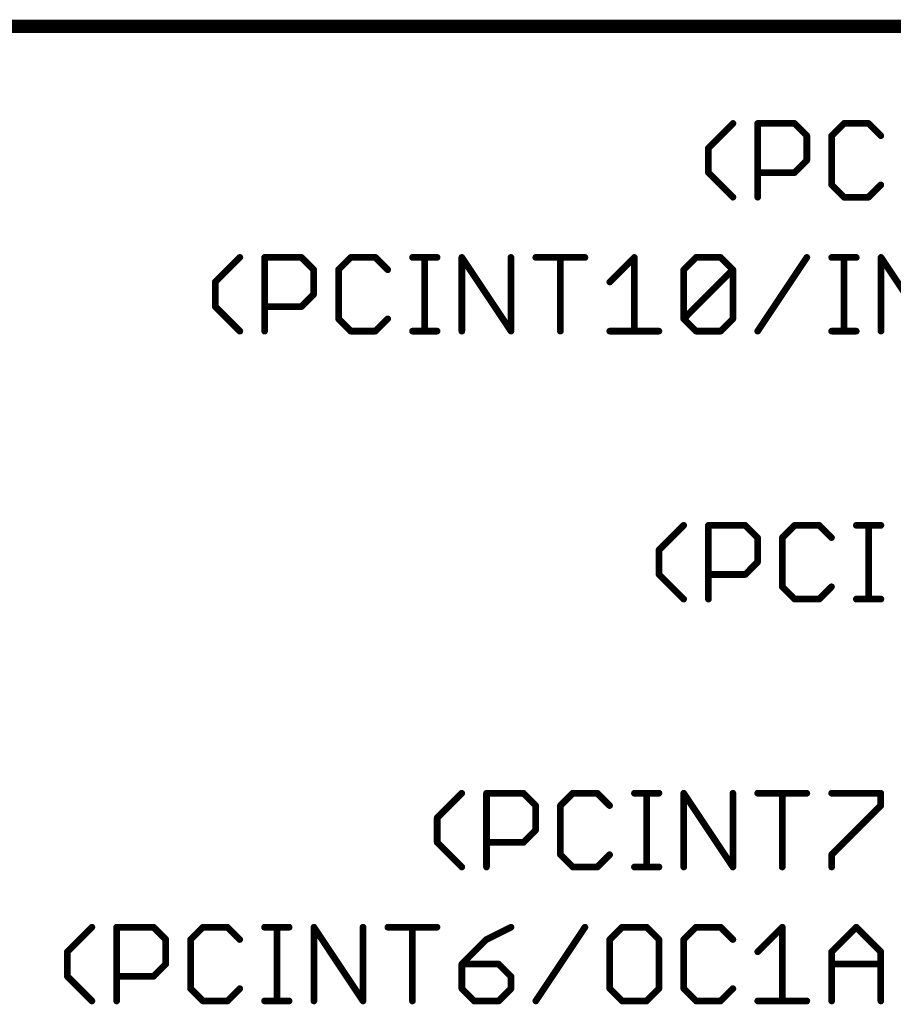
# Model space of a CAD drawing. Extents: x -3 to 170, y -3 to 86.
# Tile 8 of 27: x 30 to 47, y 65 to 84. Entities that reach past the tile are written whole.
import ezdxf

# ---------------------------------------------------------------- set-up
doc = ezdxf.new("R2010")
doc.units = 0
doc.layers.add('94', color=14, linetype='CONTINUOUS')
doc.layers.add('95', color=251, linetype='CONTINUOUS')

msp = doc.modelspace()

# ---------------------------------------------------------------- linework, layer by layer
at = {"layer": '94', "const_width": 0.254}
msp.add_lwpolyline([(25.4, 83.82), (73.66, 83.82)], dxfattribs=at)
at = {"layer": '95', "const_width": 0.127}
for points in [[(43.3211, 81.5136), (43.7872, 81.9797)], [(44.2566, 80.5815), (44.2566, 81.9797)], [(44.2566, 81.9797), (44.9557, 81.9797)], [(44.9557, 81.9797), (45.1888, 81.7467)], [(45.8929, 81.9797), (45.6599, 81.7467)], [(46.359, 81.9797), (45.8929, 81.9797)], [(46.592, 81.7467), (46.359, 81.9797)], [(45.1888, 81.7467), (45.1888, 81.2806)], [(45.6599, 81.7467), (45.6599, 80.8145)], [(43.3211, 81.0476), (43.3211, 81.5136)], [(45.1888, 81.2806), (44.9557, 81.0476)], [(43.7872, 80.5815), (43.3211, 81.0476)], [(44.9557, 81.0476), (44.2566, 81.0476)], [(45.6599, 80.8145), (45.8929, 80.5815)], [(46.359, 80.5815), (46.592, 80.8145)], [(45.8929, 80.5815), (46.359, 80.5815)], [(33.9659, 78.9736), (34.432, 79.4397)], [(34.9014, 78.0415), (34.9014, 79.4397)], [(34.9014, 79.4397), (35.6005, 79.4397)], [(35.6005, 79.4397), (35.8336, 79.2067)], [(36.5377, 79.4397), (36.3047, 79.2067)], [(37.0038, 79.4397), (36.5377, 79.4397)], [(37.2368, 79.2067), (37.0038, 79.4397)], [(37.708, 79.4397), (38.1741, 79.4397)], [(37.941, 78.0415), (37.941, 79.4397)], [(38.6435, 78.0415), (38.6435, 79.4397)], [(38.6435, 79.4397), (39.5756, 78.0415)], [(39.5756, 78.0415), (39.5756, 79.4397)], [(40.0468, 79.4397), (40.9789, 79.4397)], [(40.5129, 78.0415), (40.5129, 79.4397)], [(41.4501, 78.9736), (41.9161, 79.4397)], [(41.9161, 79.4397), (41.9161, 78.0415)], [(42.8533, 79.2067), (43.0864, 79.4397)], [(43.0864, 79.4397), (43.5524, 79.4397)], [(43.5524, 79.4397), (43.7855, 79.2067)], [(44.2566, 78.0415), (45.1888, 79.4397)], [(45.6599, 79.4397), (46.126, 79.4397)], [(45.8929, 78.0415), (45.8929, 79.4397)], [(46.5954, 78.0415), (46.5954, 79.4397)], [(46.5954, 79.4397), (47.5276, 78.0415)], [(35.8336, 79.2067), (35.8336, 78.7406)], [(36.3047, 79.2067), (36.3047, 78.2745)], [(42.8533, 78.2745), (42.8533, 79.2067)], [(42.8533, 78.2745), (43.7855, 79.2067)], [(43.7855, 79.2067), (43.7855, 78.2745)], [(33.9659, 78.5076), (33.9659, 78.9736)], [(35.8336, 78.7406), (35.6005, 78.5076)], [(34.432, 78.0415), (33.9659, 78.5076)], [(35.6005, 78.5076), (34.9014, 78.5076)], [(36.3047, 78.2745), (36.5377, 78.0415)], [(37.0038, 78.0415), (37.2368, 78.2745)], [(43.0864, 78.0415), (42.8533, 78.2745)], [(43.7855, 78.2745), (43.5524, 78.0415)], [(36.5377, 78.0415), (37.0038, 78.0415)], [(37.708, 78.0415), (38.1741, 78.0415)], [(41.4501, 78.0415), (42.3822, 78.0415)], [(43.5524, 78.0415), (43.0864, 78.0415)], [(45.6599, 78.0415), (46.126, 78.0415)], [(42.3856, 73.8936), (42.8517, 74.3597)], [(43.3211, 72.9615), (43.3211, 74.3597)], [(43.3211, 74.3597), (44.0202, 74.3597)], [(44.0202, 74.3597), (44.2532, 74.1267)], [(44.9574, 74.3597), (44.7244, 74.1267)], [(45.4235, 74.3597), (44.9574, 74.3597)], [(45.6565, 74.1267), (45.4235, 74.3597)], [(46.1277, 74.3597), (46.5937, 74.3597)], [(46.3607, 72.9615), (46.3607, 74.3597)], [(44.2532, 74.1267), (44.2532, 73.6606)], [(44.7244, 74.1267), (44.7244, 73.1945)], [(42.3856, 73.4276), (42.3856, 73.8936)], [(44.2532, 73.6606), (44.0202, 73.4276)], [(42.8517, 72.9615), (42.3856, 73.4276)], [(44.0202, 73.4276), (43.3211, 73.4276)], [(44.7244, 73.1945), (44.9574, 72.9615)], [(45.4235, 72.9615), (45.6565, 73.1945)], [(44.9574, 72.9615), (45.4235, 72.9615)], [(46.1277, 72.9615), (46.5937, 72.9615)], [(38.1758, 68.8136), (38.6418, 69.2797)], [(39.1113, 67.8815), (39.1113, 69.2797)], [(39.1113, 69.2797), (39.8104, 69.2797)], [(39.8104, 69.2797), (40.0434, 69.0467)], [(40.7476, 69.2797), (40.5146, 69.0467)], [(41.2137, 69.2797), (40.7476, 69.2797)], [(41.4467, 69.0467), (41.2137, 69.2797)], [(41.9178, 69.2797), (42.3839, 69.2797)], [(42.1509, 67.8815), (42.1509, 69.2797)], [(42.8533, 67.8815), (42.8533, 69.2797)], [(42.8533, 69.2797), (43.7855, 67.8815)], [(43.7855, 67.8815), (43.7855, 69.2797)], [(44.2566, 69.2797), (45.1888, 69.2797)], [(44.7227, 67.8815), (44.7227, 69.2797)], [(45.6599, 69.2797), (46.592, 69.2797)], [(46.592, 69.2797), (46.592, 69.0467)], [(40.0434, 69.0467), (40.0434, 68.5806)], [(40.5146, 69.0467), (40.5146, 68.1145)], [(46.592, 69.0467), (45.6599, 68.1145)], [(38.1758, 68.3476), (38.1758, 68.8136)], [(40.0434, 68.5806), (39.8104, 68.3476)], [(38.6418, 67.8815), (38.1758, 68.3476)], [(39.8104, 68.3476), (39.1113, 68.3476)], [(40.5146, 68.1145), (40.7476, 67.8815)], [(41.2137, 67.8815), (41.4467, 68.1145)], [(45.6599, 68.1145), (45.6599, 67.8815)], [(40.7476, 67.8815), (41.2137, 67.8815)], [(41.9178, 67.8815), (42.3839, 67.8815)], [(31.1594, 66.2736), (31.6254, 66.7397)], [(32.0949, 65.3415), (32.0949, 66.7397)], [(32.0949, 66.7397), (32.794, 66.7397)], [(32.794, 66.7397), (33.027, 66.5067)], [(33.7312, 66.7397), (33.4982, 66.5067)], [(34.1973, 66.7397), (33.7312, 66.7397)], [(34.4303, 66.5067), (34.1973, 66.7397)], [(34.9014, 66.7397), (35.3675, 66.7397)], [(35.1345, 65.3415), (35.1345, 66.7397)], [(35.837, 65.3415), (35.837, 66.7397)], [(35.837, 66.7397), (36.7691, 65.3415)], [(36.7691, 65.3415), (36.7691, 66.7397)], [(37.2402, 66.7397), (38.1724, 66.7397)], [(37.7063, 65.3415), (37.7063, 66.7397)], [(39.5756, 66.7397), (39.1096, 66.5067)], [(40.0468, 65.3415), (40.9789, 66.7397)], [(41.6831, 66.7397), (41.4501, 66.5067)], [(42.1492, 66.7397), (41.6831, 66.7397)], [(42.3822, 66.5067), (42.1492, 66.7397)], [(43.0864, 66.7397), (42.8533, 66.5067)], [(43.5524, 66.7397), (43.0864, 66.7397)], [(43.7855, 66.5067), (43.5524, 66.7397)], [(44.2566, 66.2736), (44.7227, 66.7397)], [(44.7227, 66.7397), (44.7227, 65.3415)], [(45.6599, 66.2736), (46.126, 66.7397)], [(46.126, 66.7397), (46.592, 66.2736)], [(33.027, 66.5067), (33.027, 66.0406)], [(33.4982, 66.5067), (33.4982, 65.5745)], [(39.1096, 66.5067), (38.6435, 66.0406)], [(41.4501, 66.5067), (41.4501, 65.5745)], [(42.3822, 65.5745), (42.3822, 66.5067)], [(42.8533, 66.5067), (42.8533, 65.5745)], [(31.1594, 65.8076), (31.1594, 66.2736)], [(45.6599, 65.3415), (45.6599, 66.2736)], [(46.592, 66.2736), (46.592, 65.3415)], [(33.027, 66.0406), (32.794, 65.8076)], [(38.6435, 66.0406), (38.6435, 65.5745)], [(39.3426, 66.0406), (38.6435, 66.0406)], [(39.5756, 65.8076), (39.3426, 66.0406)], [(45.6599, 66.0406), (46.592, 66.0406)], [(31.6254, 65.3415), (31.1594, 65.8076)], [(32.794, 65.8076), (32.0949, 65.8076)], [(39.5756, 65.5745), (39.5756, 65.8076)], [(33.4982, 65.5745), (33.7312, 65.3415)], [(34.1973, 65.3415), (34.4303, 65.5745)], [(38.6435, 65.5745), (38.8765, 65.3415)], [(39.3426, 65.3415), (39.5756, 65.5745)], [(41.4501, 65.5745), (41.6831, 65.3415)], [(42.1492, 65.3415), (42.3822, 65.5745)], [(42.8533, 65.5745), (43.0864, 65.3415)], [(43.5524, 65.3415), (43.7855, 65.5745)], [(33.7312, 65.3415), (34.1973, 65.3415)], [(34.9014, 65.3415), (35.3675, 65.3415)], [(38.8765, 65.3415), (39.3426, 65.3415)], [(41.6831, 65.3415), (42.1492, 65.3415)], [(43.0864, 65.3415), (43.5524, 65.3415)], [(44.2566, 65.3415), (45.1887, 65.3415)]]:
    msp.add_lwpolyline(points, dxfattribs=at)
at = {"layer": '95', "const_width": 0.0635}
for points in [[(43.8096, 81.9572, 1), (43.7647, 82.0021)], [(44.2884, 81.9797, 1), (44.2249, 81.9797)], [(44.2566, 82.0114, 1), (44.2566, 81.9479)], [(44.9782, 82.0021, 1), (44.9333, 81.9572)], [(44.9557, 81.9479, 1), (44.9557, 82.0114)], [(45.8929, 82.0114, 1), (45.8929, 81.9479)], [(45.9154, 81.9572, 1), (45.8705, 82.0021)], [(46.3815, 82.0021, 1), (46.3366, 81.9572)], [(46.359, 81.9479, 1), (46.359, 82.0114)], [(45.2205, 81.7467, 1), (45.157, 81.7467)], [(45.1663, 81.7242, 1), (45.2112, 81.7691)], [(45.6917, 81.7467, 1), (45.6282, 81.7467)], [(45.6375, 81.7691, 1), (45.6824, 81.7242)], [(46.5696, 81.7242, 1), (46.6145, 81.7691)], [(43.3529, 81.5136, 1), (43.2894, 81.5136)], [(43.2987, 81.5361, 1), (43.3436, 81.4912)], [(45.157, 81.2806, 1), (45.2205, 81.2806)], [(45.2112, 81.2581, 1), (45.1663, 81.303)], [(43.2894, 81.0476, 1), (43.3529, 81.0476)], [(43.3436, 81.07, 1), (43.2987, 81.0251)], [(44.2566, 81.0793, 1), (44.2566, 81.0158)], [(44.9333, 81.07, 1), (44.9782, 81.0251)], [(44.9557, 81.0158, 1), (44.9557, 81.0793)], [(45.6282, 80.8145, 1), (45.6917, 80.8145)], [(45.6824, 80.837, 1), (45.6375, 80.7921)], [(46.6145, 80.7921, 1), (46.5696, 80.837)], [(43.7647, 80.559, 1), (43.8096, 80.604)], [(44.2249, 80.5815, 1), (44.2884, 80.5815)], [(45.8929, 80.6133, 1), (45.8929, 80.5498)], [(45.8705, 80.559, 1), (45.9154, 80.604)], [(46.3366, 80.604, 1), (46.3815, 80.559)], [(46.359, 80.5498, 1), (46.359, 80.6133)], [(34.4544, 79.4172, 1), (34.4095, 79.4621)], [(34.9332, 79.4397, 1), (34.8697, 79.4397)], [(34.9014, 79.4714, 1), (34.9014, 79.4079)], [(35.623, 79.4621, 1), (35.5781, 79.4172)], [(35.6005, 79.4079, 1), (35.6005, 79.4714)], [(36.5377, 79.4714, 1), (36.5377, 79.4079)], [(36.5602, 79.4172, 1), (36.5153, 79.4621)], [(37.0263, 79.4621, 1), (36.9814, 79.4172)], [(37.0038, 79.4079, 1), (37.0038, 79.4714)], [(37.708, 79.4714, 1), (37.708, 79.4079)], [(37.9728, 79.4397, 1), (37.9093, 79.4397)], [(38.1741, 79.4079, 1), (38.1741, 79.4714)], [(38.6753, 79.4397, 1), (38.6118, 79.4397)], [(38.6699, 79.4573, 1), (38.6171, 79.4221)], [(39.6074, 79.4397, 1), (39.5439, 79.4397)], [(40.0468, 79.4714, 1), (40.0468, 79.4079)], [(40.5446, 79.4397, 1), (40.4811, 79.4397)], [(40.9789, 79.4079, 1), (40.9789, 79.4714)], [(41.9479, 79.4397, 1), (41.8844, 79.4397)], [(41.9386, 79.4172, 1), (41.8937, 79.4621)], [(43.0864, 79.4714, 1), (43.0864, 79.4079)], [(43.1088, 79.4172, 1), (43.0639, 79.4621)], [(43.5749, 79.4621, 1), (43.53, 79.4172)], [(43.5524, 79.4079, 1), (43.5524, 79.4714)], [(45.2152, 79.4221, 1), (45.1623, 79.4573)], [(45.6599, 79.4714, 1), (45.6599, 79.4079)], [(45.9247, 79.4397, 1), (45.8612, 79.4397)], [(46.126, 79.4079, 1), (46.126, 79.4714)], [(46.6272, 79.4397, 1), (46.5637, 79.4397)], [(46.6218, 79.4573, 1), (46.569, 79.4221)], [(35.8653, 79.2067, 1), (35.8018, 79.2067)], [(35.8111, 79.1842, 1), (35.856, 79.2291)], [(36.3365, 79.2067, 1), (36.273, 79.2067)], [(36.2823, 79.2291, 1), (36.3272, 79.1842)], [(37.2144, 79.1842, 1), (37.2593, 79.2291)], [(42.8851, 79.2067, 1), (42.8216, 79.2067)], [(42.8309, 79.2291, 1), (42.8758, 79.1842)], [(43.8172, 79.2067, 1), (43.7537, 79.2067)], [(43.8079, 79.1842, 1), (43.763, 79.2291)], [(43.763, 79.1842, 1), (43.8079, 79.2291)], [(33.9977, 78.9736, 1), (33.9342, 78.9736)], [(33.9435, 78.9961, 1), (33.9884, 78.9512)], [(41.4276, 78.9961, 1), (41.4725, 78.9512)], [(35.856, 78.7181, 1), (35.8111, 78.763)], [(35.8018, 78.7406, 1), (35.8653, 78.7406)], [(33.9342, 78.5076, 1), (33.9977, 78.5076)], [(33.9884, 78.53, 1), (33.9435, 78.4851)], [(34.9014, 78.5393, 1), (34.9014, 78.4758)], [(35.5781, 78.53, 1), (35.623, 78.4851)], [(35.6005, 78.4758, 1), (35.6005, 78.5393)], [(36.273, 78.2745, 1), (36.3365, 78.2745)], [(36.3272, 78.297, 1), (36.2823, 78.2521)], [(37.2593, 78.2521, 1), (37.2144, 78.297)], [(42.8216, 78.2745, 1), (42.8851, 78.2745)], [(42.8758, 78.297, 1), (42.8309, 78.2521)], [(42.8309, 78.297, 1), (42.8758, 78.2521)], [(43.7537, 78.2745, 1), (43.8172, 78.2745)], [(43.8079, 78.2521, 1), (43.763, 78.297)], [(34.4095, 78.019, 1), (34.4544, 78.064)], [(34.8697, 78.0415, 1), (34.9332, 78.0415)], [(36.5377, 78.0733, 1), (36.5377, 78.0097)], [(36.5153, 78.019, 1), (36.5602, 78.064)], [(36.9814, 78.064, 1), (37.0263, 78.019)], [(37.0038, 78.0097, 1), (37.0038, 78.0733)], [(37.708, 78.0733, 1), (37.708, 78.0097)], [(37.9093, 78.0415, 1), (37.9728, 78.0415)], [(38.1741, 78.0097, 1), (38.1741, 78.0733)], [(38.6118, 78.0415, 1), (38.6753, 78.0415)], [(39.5439, 78.0415, 1), (39.6074, 78.0415)], [(39.5492, 78.0239, 1), (39.6021, 78.0591)], [(40.4811, 78.0415, 1), (40.5446, 78.0415)], [(41.4501, 78.0733, 1), (41.4501, 78.0097)], [(41.8844, 78.0415, 1), (41.9479, 78.0415)], [(42.3822, 78.0097, 1), (42.3822, 78.0733)], [(43.0864, 78.0733, 1), (43.0864, 78.0097)], [(43.0639, 78.019, 1), (43.1088, 78.064)], [(43.53, 78.064, 1), (43.5749, 78.019)], [(43.5524, 78.0097, 1), (43.5524, 78.0733)], [(44.2302, 78.0591, 1), (44.283, 78.0239)], [(45.6599, 78.0733, 1), (45.6599, 78.0097)], [(45.8612, 78.0415, 1), (45.9247, 78.0415)], [(46.126, 78.0097, 1), (46.126, 78.0733)], [(46.5637, 78.0415, 1), (46.6272, 78.0415)], [(42.8741, 74.3372, 1), (42.8292, 74.3821)], [(43.3529, 74.3597, 1), (43.2894, 74.3597)], [(43.3211, 74.3914, 1), (43.3211, 74.3279)], [(44.0427, 74.3821, 1), (43.9978, 74.3372)], [(44.0202, 74.3279, 1), (44.0202, 74.3914)], [(44.9574, 74.3914, 1), (44.9574, 74.3279)], [(44.9799, 74.3372, 1), (44.935, 74.3821)], [(45.4459, 74.3821, 1), (45.401, 74.3372)], [(45.4235, 74.3279, 1), (45.4235, 74.3914)], [(46.1277, 74.3914, 1), (46.1277, 74.3279)], [(46.3925, 74.3597, 1), (46.3289, 74.3597)], [(46.5937, 74.3279, 1), (46.5937, 74.3914)], [(44.285, 74.1267, 1), (44.2215, 74.1267)], [(44.2308, 74.1042, 1), (44.2757, 74.1491)], [(44.7561, 74.1267, 1), (44.6926, 74.1267)], [(44.7019, 74.1491, 1), (44.7468, 74.1042)], [(45.6341, 74.1042, 1), (45.679, 74.1491)], [(42.4173, 73.8936, 1), (42.3538, 73.8936)], [(42.3631, 73.9161, 1), (42.408, 73.8712)], [(44.2215, 73.6606, 1), (44.285, 73.6606)], [(44.2757, 73.6381, 1), (44.2308, 73.683)], [(42.3538, 73.4276, 1), (42.4173, 73.4276)], [(42.408, 73.45, 1), (42.3631, 73.4051)], [(43.3211, 73.4593, 1), (43.3211, 73.3958)], [(43.9978, 73.45, 1), (44.0427, 73.4051)], [(44.0202, 73.3958, 1), (44.0202, 73.4593)], [(44.6926, 73.1945, 1), (44.7561, 73.1945)], [(44.7468, 73.217, 1), (44.7019, 73.1721)], [(45.679, 73.1721, 1), (45.6341, 73.217)], [(42.8292, 72.939, 1), (42.8741, 72.984)], [(44.9574, 72.9933, 1), (44.9574, 72.9297)], [(44.935, 72.939, 1), (44.9799, 72.984)], [(45.401, 72.984, 1), (45.4459, 72.939)], [(45.4235, 72.9297, 1), (45.4235, 72.9933)], [(46.1277, 72.9933, 1), (46.1277, 72.9297)], [(46.5937, 72.9297, 1), (46.5937, 72.9933)], [(43.2894, 72.9615, 1), (43.3529, 72.9615)], [(46.3289, 72.9615, 1), (46.3925, 72.9615)], [(38.6643, 69.2572, 1), (38.6194, 69.3021)], [(39.143, 69.2797, 1), (39.0795, 69.2797)], [(39.1113, 69.3114, 1), (39.1113, 69.2479)], [(39.8328, 69.3021, 1), (39.7879, 69.2572)], [(39.8104, 69.2479, 1), (39.8104, 69.3114)], [(40.7476, 69.3114, 1), (40.7476, 69.2479)], [(40.77, 69.2572, 1), (40.7251, 69.3021)], [(41.2361, 69.3021, 1), (41.1912, 69.2572)], [(41.2137, 69.2479, 1), (41.2137, 69.3114)], [(41.9178, 69.3114, 1), (41.9178, 69.2479)], [(42.1826, 69.2797, 1), (42.1191, 69.2797)], [(42.3839, 69.2479, 1), (42.3839, 69.3114)], [(42.8851, 69.2797, 1), (42.8216, 69.2797)], [(42.8798, 69.2973, 1), (42.8269, 69.2621)], [(43.8172, 69.2797, 1), (43.7537, 69.2797)], [(44.2566, 69.3114, 1), (44.2566, 69.2479)], [(44.7544, 69.2797, 1), (44.6909, 69.2797)], [(45.1888, 69.2479, 1), (45.1888, 69.3114)], [(45.6599, 69.3114, 1), (45.6599, 69.2479)], [(46.6238, 69.2797, 1), (46.5603, 69.2797)], [(46.592, 69.2479, 1), (46.592, 69.3114)], [(40.0752, 69.0467, 1), (40.0117, 69.0467)], [(40.021, 69.0242, 1), (40.0659, 69.0691)], [(40.5463, 69.0467, 1), (40.4828, 69.0467)], [(40.4921, 69.0691, 1), (40.537, 69.0242)], [(41.4242, 69.0242, 1), (41.4691, 69.0691)], [(46.5603, 69.0467, 1), (46.6238, 69.0467)], [(46.6145, 69.0242, 1), (46.5696, 69.0691)], [(38.2075, 68.8136, 1), (38.144, 68.8136)], [(38.1533, 68.8361, 1), (38.1982, 68.7912)], [(40.0117, 68.5806, 1), (40.0752, 68.5806)], [(40.0659, 68.5581, 1), (40.021, 68.603)], [(38.144, 68.3476, 1), (38.2075, 68.3476)], [(38.1982, 68.37, 1), (38.1533, 68.3251)], [(39.1113, 68.3793, 1), (39.1113, 68.3158)], [(39.7879, 68.37, 1), (39.8328, 68.3251)], [(39.8104, 68.3158, 1), (39.8104, 68.3793)], [(40.4828, 68.1145, 1), (40.5463, 68.1145)], [(40.537, 68.137, 1), (40.4921, 68.0921)], [(41.4691, 68.0921, 1), (41.4242, 68.137)], [(45.6917, 68.1145, 1), (45.6282, 68.1145)], [(45.6375, 68.137, 1), (45.6824, 68.0921)], [(38.6194, 67.859, 1), (38.6643, 67.904)], [(39.0795, 67.8815, 1), (39.143, 67.8815)], [(40.7476, 67.9133, 1), (40.7476, 67.8498)], [(40.7251, 67.859, 1), (40.77, 67.904)], [(41.1912, 67.904, 1), (41.2361, 67.859)], [(41.2137, 67.8498, 1), (41.2137, 67.9133)], [(41.9178, 67.9133, 1), (41.9178, 67.8498)], [(42.1191, 67.8815, 1), (42.1826, 67.8815)], [(42.3839, 67.8498, 1), (42.3839, 67.9133)], [(42.8216, 67.8815, 1), (42.8851, 67.8815)], [(43.7537, 67.8815, 1), (43.8172, 67.8815)], [(43.7591, 67.8639, 1), (43.8119, 67.8991)], [(44.6909, 67.8815, 1), (44.7544, 67.8815)], [(45.6282, 67.8815, 1), (45.6917, 67.8815)], [(31.6479, 66.7172, 1), (31.603, 66.7621)], [(32.1266, 66.7397, 1), (32.0631, 66.7397)], [(32.0949, 66.7714, 1), (32.0949, 66.7079)], [(32.8164, 66.7621, 1), (32.7715, 66.7172)], [(32.794, 66.7079, 1), (32.794, 66.7714)], [(33.7312, 66.7714, 1), (33.7312, 66.7079)], [(33.7536, 66.7172, 1), (33.7087, 66.7621)], [(34.2197, 66.7621, 1), (34.1748, 66.7172)], [(34.1973, 66.7079, 1), (34.1973, 66.7714)], [(34.9014, 66.7714, 1), (34.9014, 66.7079)], [(35.1662, 66.7397, 1), (35.1027, 66.7397)], [(35.3675, 66.7079, 1), (35.3675, 66.7714)], [(35.8687, 66.7397, 1), (35.8052, 66.7397)], [(35.8634, 66.7573, 1), (35.8105, 66.7221)], [(36.8008, 66.7397, 1), (36.7373, 66.7397)], [(37.2402, 66.7714, 1), (37.2402, 66.7079)], [(37.738, 66.7397, 1), (37.6745, 66.7397)], [(38.1724, 66.7079, 1), (38.1724, 66.7714)], [(39.5898, 66.7113, 1), (39.5614, 66.7681)], [(41.0053, 66.7221, 1), (40.9525, 66.7573)], [(41.6831, 66.7714, 1), (41.6831, 66.7079)], [(41.7055, 66.7172, 1), (41.6606, 66.7621)], [(42.1716, 66.7621, 1), (42.1267, 66.7172)], [(42.1492, 66.7079, 1), (42.1492, 66.7714)], [(43.0864, 66.7714, 1), (43.0864, 66.7079)], [(43.1088, 66.7172, 1), (43.0639, 66.7621)], [(43.5749, 66.7621, 1), (43.53, 66.7172)], [(43.5524, 66.7079, 1), (43.5524, 66.7714)], [(44.7544, 66.7397, 1), (44.6909, 66.7397)], [(44.7451, 66.7172, 1), (44.7002, 66.7621)], [(46.1484, 66.7621, 1), (46.1035, 66.7172)], [(46.1484, 66.7172, 1), (46.1035, 66.7621)], [(33.0588, 66.5067, 1), (32.9953, 66.5067)], [(33.0046, 66.4842, 1), (33.0495, 66.5291)], [(33.5299, 66.5067, 1), (33.4664, 66.5067)], [(33.4757, 66.5291, 1), (33.5206, 66.4842)], [(34.4078, 66.4842, 1), (34.4527, 66.5291)], [(39.0954, 66.5351, 1), (39.1238, 66.4783)], [(39.132, 66.4842, 1), (39.0871, 66.5291)], [(41.4818, 66.5067, 1), (41.4183, 66.5067)], [(41.4276, 66.5291, 1), (41.4725, 66.4842)], [(42.4139, 66.5067, 1), (42.3504, 66.5067)], [(42.3597, 66.4842, 1), (42.4046, 66.5291)], [(42.8851, 66.5067, 1), (42.8216, 66.5067)], [(42.8309, 66.5291, 1), (42.8758, 66.4842)], [(43.763, 66.4842, 1), (43.8079, 66.5291)], [(31.1911, 66.2736, 1), (31.1276, 66.2736)], [(31.1369, 66.2961, 1), (31.1818, 66.2512)], [(44.2342, 66.2961, 1), (44.2791, 66.2512)], [(45.6917, 66.2736, 1), (45.6281, 66.2736)], [(45.6374, 66.2961, 1), (45.6824, 66.2512)], [(46.6238, 66.2736, 1), (46.5603, 66.2736)], [(46.5696, 66.2512, 1), (46.6145, 66.2961)], [(33.0495, 66.0181, 1), (33.0046, 66.063)], [(38.6753, 66.0406, 1), (38.6118, 66.0406)], [(38.6435, 66.0723, 1), (38.6435, 66.0088)], [(38.6211, 66.063, 1), (38.666, 66.0181)], [(39.3651, 66.063, 1), (39.3202, 66.0181)], [(39.3426, 66.0088, 1), (39.3426, 66.0723)], [(45.6599, 66.0723, 1), (45.6599, 66.0088)], [(46.592, 66.0088, 1), (46.592, 66.0723)], [(32.9953, 66.0406, 1), (33.0588, 66.0406)], [(31.1818, 65.83, 1), (31.1369, 65.7851)], [(31.1276, 65.8076, 1), (31.1911, 65.8076)], [(32.0949, 65.8393, 1), (32.0949, 65.7758)], [(32.7715, 65.83, 1), (32.8164, 65.7851)], [(32.794, 65.7758, 1), (32.794, 65.8393)], [(39.6074, 65.8076, 1), (39.5439, 65.8076)], [(39.5532, 65.7851, 1), (39.5981, 65.83)], [(33.4664, 65.5745, 1), (33.5299, 65.5745)], [(33.5206, 65.597, 1), (33.4757, 65.5521)], [(34.4527, 65.5521, 1), (34.4078, 65.597)], [(38.6118, 65.5745, 1), (38.6753, 65.5745)], [(38.666, 65.597, 1), (38.6211, 65.5521)], [(39.5439, 65.5745, 1), (39.6074, 65.5745)], [(39.5981, 65.5521, 1), (39.5532, 65.597)], [(41.4183, 65.5745, 1), (41.4818, 65.5745)], [(41.4725, 65.597, 1), (41.4276, 65.5521)], [(42.3504, 65.5745, 1), (42.4139, 65.5745)], [(42.4046, 65.5521, 1), (42.3597, 65.597)], [(42.8216, 65.5745, 1), (42.8851, 65.5745)], [(42.8758, 65.597, 1), (42.8309, 65.5521)], [(43.8079, 65.5521, 1), (43.763, 65.597)], [(31.603, 65.319, 1), (31.6479, 65.364)], [(32.0631, 65.3415, 1), (32.1266, 65.3415)], [(33.7312, 65.3732, 1), (33.7312, 65.3097)], [(33.7087, 65.319, 1), (33.7536, 65.364)], [(34.1748, 65.364, 1), (34.2197, 65.319)], [(34.1973, 65.3097, 1), (34.1973, 65.3732)], [(34.9014, 65.3732, 1), (34.9014, 65.3097)], [(35.1027, 65.3415, 1), (35.1662, 65.3415)], [(35.3675, 65.3097, 1), (35.3675, 65.3732)], [(35.8052, 65.3415, 1), (35.8687, 65.3415)], [(36.7373, 65.3415, 1), (36.8008, 65.3415)], [(36.7427, 65.3239, 1), (36.7955, 65.3591)], [(37.6745, 65.3415, 1), (37.738, 65.3415)], [(38.8765, 65.3732, 1), (38.8765, 65.3097)], [(38.8541, 65.319, 1), (38.899, 65.364)], [(39.3202, 65.364, 1), (39.3651, 65.319)], [(39.3426, 65.3097, 1), (39.3426, 65.3732)], [(40.0204, 65.3591, 1), (40.0732, 65.3239)], [(41.6831, 65.3732, 1), (41.6831, 65.3097)], [(41.6606, 65.319, 1), (41.7055, 65.364)], [(42.1267, 65.364, 1), (42.1716, 65.319)], [(42.1492, 65.3097, 1), (42.1492, 65.3732)], [(43.0864, 65.3732, 1), (43.0864, 65.3097)], [(43.0639, 65.319, 1), (43.1088, 65.364)], [(43.53, 65.364, 1), (43.5749, 65.319)], [(43.5524, 65.3097, 1), (43.5524, 65.3732)], [(44.2566, 65.3732, 1), (44.2566, 65.3097)], [(44.6909, 65.3415, 1), (44.7544, 65.3415)], [(45.1887, 65.3097, 1), (45.1887, 65.3732)], [(45.6281, 65.3415, 1), (45.6917, 65.3415)], [(46.5603, 65.3415, 1), (46.6238, 65.3415)]]:
    msp.add_lwpolyline(points, format="xyb", dxfattribs=at)

doc.saveas('drawing.dxf')
